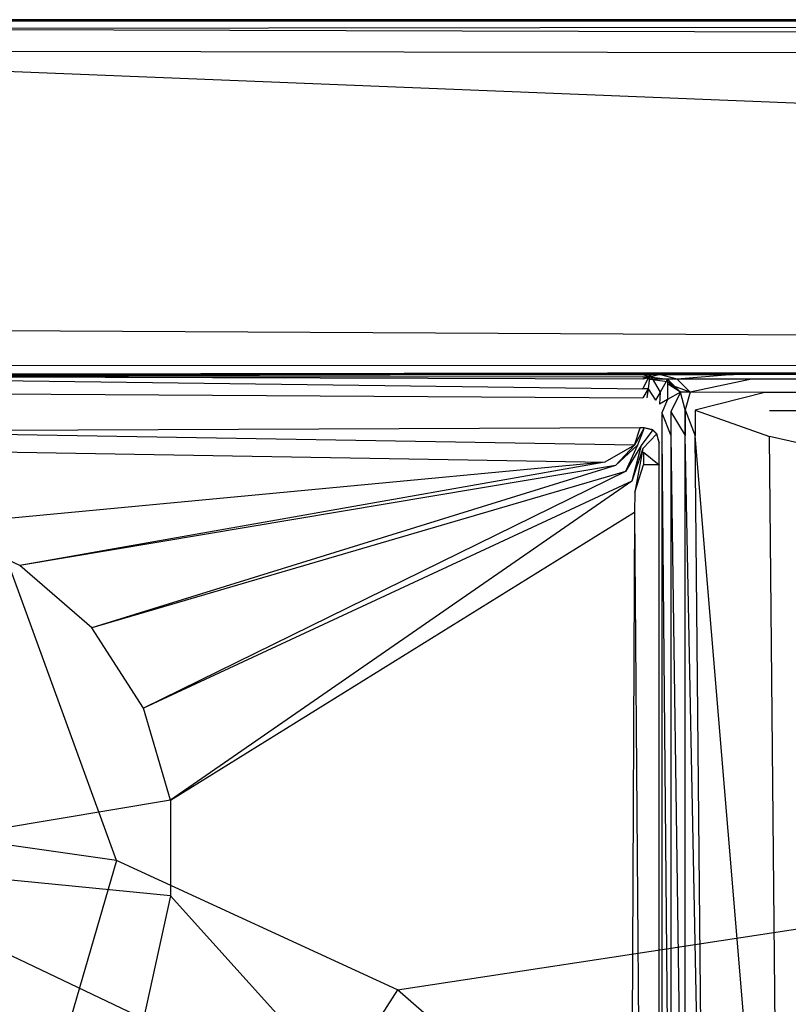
# Model space of a CAD drawing. Extents: x 0 to 1.6, y -0.9 to 0.
# Tile 6 of 8: x 0.82 to 0.91, y -0.11 to 0. Entities that reach past the tile are written whole.
import ezdxf

# ---------------------------------------------------------------- set-up
doc = ezdxf.new("R2010")
doc.units = 0
doc.layers.add('L0_ABDCKG_ABLAUF_N_UDA1690ARA24', color=7, linetype='CONTINUOUS')
doc.layers.add('L1_WANNE_N_UDA1690ARA248V___0__', color=7, linetype='CONTINUOUS')

msp = doc.modelspace()

# ---------------------------------------------------------------- linework, layer by layer
at = {"layer": 'L0_ABDCKG_ABLAUF_N_UDA1690ARA24', "color": 8}
for points, invisible_edges in [([(0.894287, -0.046485, 0.035769), (0.799774, -0.046858, 0.037604), (0.894286, -0.046459, 0.037604), (0.894287, -0.046485, 0.035769)], 14), ([(0.799774, -0.046858, 0.037604), (0.893635, -0.048438, 0.039604), (0.894286, -0.046459, 0.037604), (0.799774, -0.046858, 0.037604)], 13), ([(0.799774, -0.046858, 0.037604), (0.894287, -0.046485, 0.035769), (0.799774, -0.046884, 0.035769), (0.799774, -0.046858, 0.037604)], 13), ([(0.893635, -0.048438, 0.039604), (0.799774, -0.046858, 0.037604), (0.799774, -0.048837, 0.039604), (0.893635, -0.048438, 0.039604)], 14), ([(0.893635, -0.048438, 0.039604), (0.894752, -0.046459, 0.037604), (0.894286, -0.046459, 0.037604), (0.893635, -0.048438, 0.039604)], 13), ([(0.894752, -0.046459, 0.037604), (0.893635, -0.048438, 0.039604), (0.893979, -0.048438, 0.039604), (0.894752, -0.046459, 0.037604)], 14), ([(0.894752, -0.046459, 0.037604), (0.893979, -0.048438, 0.039604), (0.894395, -0.048491, 0.039604), (0.894752, -0.046459, 0.037604)], 14), ([(0.894286, -0.046459, 0.037604), (0.894753, -0.046485, 0.035769), (0.894287, -0.046485, 0.035769), (0.894286, -0.046459, 0.037604)], 13), ([(0.894753, -0.046485, 0.035769), (0.894286, -0.046459, 0.037604), (0.894752, -0.046459, 0.037604), (0.894753, -0.046485, 0.035769)], 14), ([(0.895725, -0.046719, 0.037604), (0.894752, -0.046459, 0.037604), (0.894395, -0.048491, 0.039604), (0.895725, -0.046719, 0.037604)], 14), ([(0.895725, -0.046719, 0.037604), (0.894395, -0.048491, 0.039604), (0.8946, -0.048823, 0.039604), (0.895725, -0.046719, 0.037604)], 14), ([(0.89618, -0.047175, 0.037604), (0.895725, -0.046719, 0.037604), (0.8946, -0.048823, 0.039604), (0.89618, -0.047175, 0.037604)], 14), ([(0.894752, -0.046459, 0.037604), (0.895726, -0.046745, 0.035769), (0.894753, -0.046485, 0.035769), (0.894752, -0.046459, 0.037604)], 13), ([(0.895726, -0.046745, 0.035769), (0.894752, -0.046459, 0.037604), (0.895725, -0.046719, 0.037604), (0.895726, -0.046745, 0.035769)], 14), ([(0.895725, -0.046719, 0.037604), (0.896181, -0.047201, 0.035769), (0.895726, -0.046745, 0.035769), (0.895725, -0.046719, 0.037604)], 13), ([(0.896181, -0.047201, 0.035769), (0.895725, -0.046719, 0.037604), (0.89618, -0.047175, 0.037604), (0.896181, -0.047201, 0.035769)], 14), ([(0.89618, -0.047175, 0.037604), (0.8946, -0.048823, 0.039604), (0.894656, -0.049226, 0.039604), (0.89618, -0.047175, 0.037604)], 14), ([(0.896441, -0.048148, 0.037604), (0.89618, -0.047175, 0.037604), (0.894656, -0.049226, 0.039604), (0.896441, -0.048148, 0.037604)], 14), ([(0.894656, -0.049226, 0.039604), (0.896441, -0.05068, 0.037604), (0.896441, -0.048148, 0.037604), (0.894656, -0.049226, 0.039604)], 14), ([(0.896441, -0.048148, 0.037604), (0.896181, -0.047201, 0.035769), (0.89618, -0.047175, 0.037604), (0.896441, -0.048148, 0.037604)], 14), ([(0.896181, -0.047201, 0.035769), (0.896441, -0.048148, 0.037604), (0.896442, -0.048174, 0.035769), (0.896181, -0.047201, 0.035769)], 13), ([(0.896441, -0.05068, 0.037604), (0.896442, -0.048174, 0.035769), (0.896441, -0.048148, 0.037604), (0.896441, -0.05068, 0.037604)], 14), ([(0.896442, -0.048174, 0.035769), (0.896441, -0.05068, 0.037604), (0.896442, -0.050727, 0.035769), (0.896442, -0.048174, 0.035769)], 13), ([(0.799774, -0.048837, 0.039604), (0.890256, -0.050386, 0.039604), (0.893635, -0.048438, 0.039604), (0.799774, -0.048837, 0.039604)], 14), ([(0.890256, -0.050386, 0.039604), (0.799774, -0.048837, 0.039604), (0.799774, -0.050618, 0.039604), (0.890256, -0.050386, 0.039604)], 13), ([(0.891476, -0.050777, 0.039604), (0.893635, -0.048438, 0.039604), (0.890256, -0.050386, 0.039604), (0.891476, -0.050777, 0.039604)], 13), ([(0.893635, -0.048438, 0.039604), (0.891476, -0.050777, 0.039604), (0.893979, -0.048438, 0.039604), (0.893635, -0.048438, 0.039604)], 14), ([(0.892613, -0.051442, 0.039604), (0.893979, -0.048438, 0.039604), (0.891476, -0.050777, 0.039604), (0.892613, -0.051442, 0.039604)], 13), ([(0.893979, -0.048438, 0.039604), (0.892613, -0.051442, 0.039604), (0.894395, -0.048491, 0.039604), (0.893979, -0.048438, 0.039604)], 14), ([(0.893338, -0.052538, 0.039604), (0.894395, -0.048491, 0.039604), (0.892613, -0.051442, 0.039604), (0.893338, -0.052538, 0.039604)], 13), ([(0.894395, -0.048491, 0.039604), (0.893338, -0.052538, 0.039604), (0.8946, -0.048823, 0.039604), (0.894395, -0.048491, 0.039604)], 14), ([(0.893668, -0.05381, 0.039604), (0.8946, -0.048823, 0.039604), (0.893338, -0.052538, 0.039604), (0.893668, -0.05381, 0.039604)], 13), ([(0.8946, -0.048823, 0.039604), (0.893668, -0.05381, 0.039604), (0.894656, -0.049226, 0.039604), (0.8946, -0.048823, 0.039604)], 14), ([(0.893668, -0.05381, 0.039604), (0.894652, -0.05068, 0.039604), (0.894656, -0.049226, 0.039604), (0.893668, -0.05381, 0.039604)], 14), ([(0.896441, -0.05068, 0.037604), (0.894656, -0.049226, 0.039604), (0.894652, -0.05068, 0.039604), (0.896441, -0.05068, 0.037604)], 13), ([(0.799774, -0.050618, 0.039604), (0.813697, -0.057622, 0.039604), (0.890256, -0.050386, 0.039604), (0.799774, -0.050618, 0.039604)], 14), ([(0.823597, -0.062138, 0.039604), (0.890256, -0.050386, 0.039604), (0.813697, -0.057622, 0.039604), (0.823597, -0.062138, 0.039604)], 13), ([(0.890256, -0.050386, 0.039604), (0.823597, -0.062138, 0.039604), (0.891476, -0.050777, 0.039604), (0.890256, -0.050386, 0.039604)], 14), ([(0.831827, -0.069257, 0.039604), (0.891476, -0.050777, 0.039604), (0.823597, -0.062138, 0.039604), (0.831827, -0.069257, 0.039604)], 13), ([(0.891476, -0.050777, 0.039604), (0.831827, -0.069257, 0.039604), (0.892613, -0.051442, 0.039604), (0.891476, -0.050777, 0.039604)], 14), ([(0.837711, -0.078412, 0.039604), (0.892613, -0.051442, 0.039604), (0.831827, -0.069257, 0.039604), (0.837711, -0.078412, 0.039604)], 13), ([(0.892613, -0.051442, 0.039604), (0.837711, -0.078412, 0.039604), (0.893338, -0.052538, 0.039604), (0.892613, -0.051442, 0.039604)], 14), ([(0.893664, -0.056083, 0.039604), (0.89444, -0.160766, 0.039604), (0.894652, -0.05068, 0.039604), (0.893664, -0.056083, 0.039604)], 14), ([(0.894652, -0.05068, 0.039604), (0.893668, -0.05381, 0.039604), (0.893664, -0.056083, 0.039604), (0.894652, -0.05068, 0.039604)], 13), ([(0.896441, -0.05068, 0.037604), (0.894652, -0.05068, 0.039604), (0.89444, -0.160766, 0.039604), (0.896441, -0.05068, 0.037604)], 14), ([(0.896441, -0.162508, 0.037604), (0.896441, -0.05068, 0.037604), (0.89444, -0.160766, 0.039604), (0.896441, -0.162508, 0.037604)], 14), ([(0.896441, -0.162508, 0.037604), (0.896442, -0.050727, 0.035769), (0.896441, -0.05068, 0.037604), (0.896441, -0.162508, 0.037604)], 14), ([(0.896442, -0.050727, 0.035769), (0.896441, -0.162508, 0.037604), (0.896442, -0.162522, 0.035769), (0.896442, -0.050727, 0.035769)], 13), ([(0.840775, -0.088854, 0.039604), (0.893338, -0.052538, 0.039604), (0.837711, -0.078412, 0.039604), (0.840775, -0.088854, 0.039604)], 13), ([(0.893338, -0.052538, 0.039604), (0.840775, -0.088854, 0.039604), (0.893668, -0.05381, 0.039604), (0.893338, -0.052538, 0.039604)], 14), ([(0.840775, -0.088854, 0.039604), (0.893664, -0.056083, 0.039604), (0.893668, -0.05381, 0.039604), (0.840775, -0.088854, 0.039604)], 14), ([(0.840775, -0.09977, 0.039604), (0.893186, -0.157849, 0.039604), (0.893664, -0.056083, 0.039604), (0.840775, -0.09977, 0.039604)], 14), ([(0.893664, -0.056083, 0.039604), (0.840775, -0.088854, 0.039604), (0.840775, -0.09977, 0.039604), (0.893664, -0.056083, 0.039604)], 13), ([(0.89444, -0.160766, 0.039604), (0.893664, -0.056083, 0.039604), (0.893186, -0.157849, 0.039604), (0.89444, -0.160766, 0.039604)], 13), ([(0.823597, -0.062138, 0.039604), (0.813697, -0.057622, 0.039604), (0.799774, -0.095754, 0.039604), (0.823597, -0.062138, 0.039604)], 14), ([(0.831827, -0.069257, 0.039604), (0.823597, -0.062138, 0.039604), (0.799774, -0.095754, 0.039604), (0.831827, -0.069257, 0.039604)], 14), ([(0.837711, -0.078412, 0.039604), (0.831827, -0.069257, 0.039604), (0.799774, -0.095754, 0.039604), (0.837711, -0.078412, 0.039604)], 14), ([(0.840775, -0.088854, 0.039604), (0.837711, -0.078412, 0.039604), (0.799774, -0.095754, 0.039604), (0.840775, -0.088854, 0.039604)], 14), ([(0.840775, -0.088854, 0.039604), (0.799774, -0.095754, 0.039604), (0.840775, -0.09977, 0.039604), (0.840775, -0.088854, 0.039604)], 14), ([(0.840775, -0.09977, 0.039604), (0.799774, -0.095754, 0.039604), (0.837705, -0.113764, 0.039604), (0.840775, -0.09977, 0.039604)], 14), ([(0.837705, -0.113764, 0.039604), (0.799774, -0.095754, 0.039604), (0.831827, -0.122948, 0.039604), (0.837705, -0.113764, 0.039604)], 14), ([(0.831827, -0.122948, 0.039604), (0.799774, -0.095754, 0.039604), (0.823579, -0.130086, 0.039604), (0.831827, -0.122948, 0.039604)], 14), ([(0.893186, -0.157849, 0.039604), (0.840775, -0.09977, 0.039604), (0.837705, -0.113764, 0.039604), (0.893186, -0.157849, 0.039604)], 13)]:
    msp.add_3dface(points, dxfattribs=dict(at, invisible_edges=invisible_edges))
at = {"layer": 'L1_WANNE_N_UDA1690ARA248V___0__', "color": 8}
for points, invisible_edges in [([(0.799774, 0, 0.002053), (1.589769, 0), (0.799774, 0), (0.799774, 0, 0.002053)], 13), ([(1.589769, 0), (0.799774, 0, 0.002053), (1.589792, 0, 0.002101), (1.589769, 0)], 14), ([(0.799774, 0), (1.589128, -0.000172), (0.799774, -0.000163), (0.799774, 0)], 13), ([(1.589128, -0.000172), (0.799774, 0), (1.589769, 0), (1.589128, -0.000172)], 14), ([(0.799774, 0, 0.042676), (1.589792, 0, 0.002101), (0.799774, 0, 0.002053), (0.799774, 0, 0.042676)], 13), ([(1.589792, 0, 0.002101), (0.799774, 0, 0.042676), (1.590085, 0, 0.043338), (1.589792, 0, 0.002101)], 14), ([(0.799774, -0.001035, 0.046974), (1.59012, 0, 0.044495), (0.799774, 0, 0.044495), (0.799774, -0.001035, 0.046974)], 13), ([(1.59012, 0, 0.044495), (0.799774, -0.001035, 0.046974), (1.589984, -0.001047, 0.046974), (1.59012, 0, 0.044495)], 14), ([(0.799774, 0, 0.044495), (1.590085, 0, 0.043338), (0.799774, 0, 0.042676), (0.799774, 0, 0.044495)], 13), ([(1.590085, 0, 0.043338), (0.799774, 0, 0.044495), (1.59012, 0, 0.044495), (1.590085, 0, 0.043338)], 14), ([(0.799774, -0.000163), (0.834615, -0.095749), (0.799774, -0.090708), (0.799774, -0.000163)], 13), ([(0.834615, -0.095749), (0.799774, -0.000163), (1.589128, -0.000172), (0.834615, -0.095749)], 14), ([(1.589662, -0.003533, 0.048), (0.799774, -0.001035, 0.046974), (0.799774, -0.003533, 0.048), (1.589662, -0.003533, 0.048)], 13), ([(0.799774, -0.001035, 0.046974), (1.589662, -0.003533, 0.048), (1.589984, -0.001047, 0.046974), (0.799774, -0.001035, 0.046974)], 14), ([(1.589128, -0.000172), (0.866635, -0.110464), (0.834615, -0.095749), (1.589128, -0.000172)], 13), ([(0.866635, -0.110464), (1.589128, -0.000172), (1.592938, -0.000198), (0.866635, -0.110464)], 14), ([(1.592938, -0.000198), (0.893237, -0.133661), (0.866635, -0.110464), (1.592938, -0.000198)], 13), ([(0.893237, -0.133661), (1.592938, -0.000198), (1.59599, -0.00105), (0.893237, -0.133661)], 14), ([(1.59599, -0.00105), (0.912268, -0.16346), (0.893237, -0.133661), (1.59599, -0.00105)], 13), ([(1.588133, -0.004966, 0.048), (0.799774, -0.003533, 0.048), (0.799774, -0.004966, 0.048), (1.588133, -0.004966, 0.048)], 13), ([(0.799774, -0.003533, 0.048), (1.588133, -0.004966, 0.048), (1.589662, -0.003533, 0.048), (0.799774, -0.003533, 0.048)], 14), ([(1.555798, -0.035265, 0.048), (0.799774, -0.004966, 0.048), (0.799774, -0.035265, 0.048), (1.555798, -0.035265, 0.048)], 13), ([(0.799774, -0.004966, 0.048), (1.555798, -0.035265, 0.048), (1.588133, -0.004966, 0.048), (0.799774, -0.004966, 0.048)], 14), ([(1.550337, -0.039301, 0.048), (0.799774, -0.035265, 0.048), (0.799774, -0.039405, 0.048), (1.550337, -0.039301, 0.048)], 13), ([(0.799774, -0.035265, 0.048), (1.550337, -0.039301, 0.048), (1.555798, -0.035265, 0.048), (0.799774, -0.035265, 0.048)], 14), ([(1.550337, -0.039301, 0.048), (0.799774, -0.040382, 0.047301), (1.507743, -0.040012, 0.047861), (1.550337, -0.039301, 0.048)], 14), ([(1.550337, -0.039301, 0.048), (0.799774, -0.039405, 0.048), (0.799774, -0.040382, 0.047301), (1.550337, -0.039301, 0.048)], 14), ([(1.507743, -0.040012, 0.047861), (0.799774, -0.040382, 0.04584), (1.469305, -0.040078, 0.046228), (1.507743, -0.040012, 0.047861)], 14), ([(1.507743, -0.040012, 0.047861), (0.799774, -0.040382, 0.047301), (0.799774, -0.040382, 0.04584), (1.507743, -0.040012, 0.047861)], 14), ([(1.469305, -0.040078, 0.046228), (0.799774, -0.040382, 0.040248), (0.903989, -0.040368, 0.039699), (1.469305, -0.040078, 0.046228)], 14), ([(1.469305, -0.040078, 0.046228), (0.799774, -0.040382, 0.04584), (0.799774, -0.040382, 0.040248), (1.469305, -0.040078, 0.046228)], 14), ([(1.471848, -0.040382, 0.046111), (1.469305, -0.040078, 0.046228), (0.903989, -0.040368, 0.039699), (1.471848, -0.040382, 0.046111)], 14), ([(0.903989, -0.040368, 0.039699), (0.799774, -0.040382, 0.039186), (0.895642, -0.040382, 0.038785), (0.903989, -0.040368, 0.039699)], 13), ([(0.799774, -0.040382, 0.039186), (0.903989, -0.040368, 0.039699), (0.799774, -0.040382, 0.040248), (0.799774, -0.040382, 0.039186)], 14), ([(0.799774, -0.040786, 0.034475), (0.89459, -0.042048, 0.034824), (0.894587, -0.040382, 0.034475), (0.799774, -0.040786, 0.034475)], 14), ([(0.895642, -0.040382, 0.038785), (0.799774, -0.040659, 0.03699), (0.894587, -0.040929, 0.037566), (0.895642, -0.040382, 0.038785)], 14), ([(0.799774, -0.040382, 0.039186), (0.799774, -0.040659, 0.03699), (0.895642, -0.040382, 0.038785), (0.799774, -0.040382, 0.039186)], 14), ([(0.799774, -0.040723, 0.03603), (0.799774, -0.040786, 0.034475), (0.894587, -0.040382, 0.034475), (0.799774, -0.040723, 0.03603)], 14), ([(0.894587, -0.040656, 0.036318), (0.799774, -0.040723, 0.03603), (0.894587, -0.040382, 0.034475), (0.894587, -0.040656, 0.036318)], 14), ([(0.799774, -0.040659, 0.03699), (0.799774, -0.040723, 0.03603), (0.894587, -0.040656, 0.036318), (0.799774, -0.040659, 0.03699)], 14), ([(0.894587, -0.040929, 0.037566), (0.799774, -0.040659, 0.03699), (0.894587, -0.040656, 0.036318), (0.894587, -0.040929, 0.037566)], 14), ([(0.89459, -0.042048, 0.034824), (0.799774, -0.040786, 0.034475), (0.799774, -0.042451, 0.034824), (0.89459, -0.042048, 0.034824)], 13), ([(0.89459, -0.042048, 0.034824), (0.895411, -0.040382, 0.034475), (0.894587, -0.040382, 0.034475), (0.89459, -0.042048, 0.034824)], 13), ([(0.896502, -0.040382, 0.038136), (0.894587, -0.040929, 0.037566), (0.895411, -0.040929, 0.037566), (0.896502, -0.040382, 0.038136)], 14), ([(0.895642, -0.040382, 0.038785), (0.894587, -0.040929, 0.037566), (0.896502, -0.040382, 0.038136), (0.895642, -0.040382, 0.038785)], 14), ([(0.895411, -0.040656, 0.036318), (0.894587, -0.040382, 0.034475), (0.895411, -0.040382, 0.034475), (0.895411, -0.040656, 0.036318)], 13), ([(0.894587, -0.040382, 0.034475), (0.895411, -0.040656, 0.036318), (0.894587, -0.040656, 0.036318), (0.894587, -0.040382, 0.034475)], 14), ([(0.895411, -0.040929, 0.037566), (0.894587, -0.040656, 0.036318), (0.895411, -0.040656, 0.036318), (0.895411, -0.040929, 0.037566)], 13), ([(0.894587, -0.040656, 0.036318), (0.895411, -0.040929, 0.037566), (0.894587, -0.040929, 0.037566), (0.894587, -0.040656, 0.036318)], 14), ([(0.895411, -0.040382, 0.034475), (0.89459, -0.042048, 0.034824), (0.895193, -0.042048, 0.034824), (0.895411, -0.040382, 0.034475)], 14), ([(0.896561, -0.042417, 0.034824), (0.895411, -0.040382, 0.034475), (0.895193, -0.042048, 0.034824), (0.896561, -0.042417, 0.034824)], 13), ([(0.895411, -0.040382, 0.034475), (0.896561, -0.042417, 0.034824), (0.897418, -0.040923, 0.034475), (0.895411, -0.040382, 0.034475)], 14), ([(0.897418, -0.040923, 0.034475), (0.895411, -0.040656, 0.036318), (0.895411, -0.040382, 0.034475), (0.897418, -0.040923, 0.034475)], 13), ([(0.898525, -0.040928, 0.037748), (0.896502, -0.040382, 0.038136), (0.895411, -0.040929, 0.037566), (0.898525, -0.040928, 0.037748)], 14), ([(0.895411, -0.040656, 0.036318), (0.897418, -0.040923, 0.034475), (0.897418, -0.041197, 0.03633), (0.895411, -0.040656, 0.036318)], 14), ([(0.897418, -0.041197, 0.03633), (0.895411, -0.040929, 0.037566), (0.895411, -0.040656, 0.036318), (0.897418, -0.041197, 0.03633)], 13), ([(0.898525, -0.040928, 0.037748), (0.895411, -0.040929, 0.037566), (0.897418, -0.04147, 0.037583), (0.898525, -0.040928, 0.037748)], 14), ([(0.895411, -0.040929, 0.037566), (0.897418, -0.041197, 0.03633), (0.897418, -0.04147, 0.037583), (0.895411, -0.040929, 0.037566)], 14), ([(0.895642, -0.040382, 0.038785), (0.904929, -0.040382, 0.038516), (0.903989, -0.040368, 0.039699), (0.895642, -0.040382, 0.038785)], 14), ([(0.904929, -0.040382, 0.038516), (0.895642, -0.040382, 0.038785), (0.896502, -0.040382, 0.038136), (0.904929, -0.040382, 0.038516)], 13), ([(0.898525, -0.040928, 0.037748), (0.904929, -0.040382, 0.038516), (0.896502, -0.040382, 0.038136), (0.898525, -0.040928, 0.037748)], 13), ([(0.897402, -0.043264, 0.034824), (0.897418, -0.040923, 0.034475), (0.896561, -0.042417, 0.034824), (0.897402, -0.043264, 0.034824)], 13), ([(0.897418, -0.040923, 0.034475), (0.897402, -0.043264, 0.034824), (0.898886, -0.042401, 0.034475), (0.897418, -0.040923, 0.034475)], 14), ([(0.897418, -0.040923, 0.034475), (0.898886, -0.042401, 0.034475), (0.898886, -0.042401, 0.03635), (0.897418, -0.040923, 0.034475)], 14), ([(0.898886, -0.042401, 0.03635), (0.897418, -0.041197, 0.03633), (0.897418, -0.040923, 0.034475), (0.898886, -0.042401, 0.03635)], 14), ([(0.900005, -0.042417, 0.037767), (0.898525, -0.040928, 0.037748), (0.897418, -0.04147, 0.037583), (0.900005, -0.042417, 0.037767)], 14), ([(0.898886, -0.042401, 0.037602), (0.897418, -0.041197, 0.03633), (0.898886, -0.042401, 0.03635), (0.898886, -0.042401, 0.037602)], 14), ([(0.898886, -0.042401, 0.037602), (0.897418, -0.04147, 0.037583), (0.897418, -0.041197, 0.03633), (0.898886, -0.042401, 0.037602)], 14), ([(0.900005, -0.042417, 0.037767), (0.897418, -0.04147, 0.037583), (0.898886, -0.042401, 0.037602), (0.900005, -0.042417, 0.037767)], 14), ([(0.904929, -0.040382, 0.038516), (0.898525, -0.040928, 0.037748), (0.906988, -0.040937, 0.038143), (0.904929, -0.040382, 0.038516)], 14), ([(0.900005, -0.042417, 0.037767), (0.906988, -0.040937, 0.038143), (0.898525, -0.040928, 0.037748), (0.900005, -0.042417, 0.037767)], 13), ([(0.906988, -0.040937, 0.038143), (0.900005, -0.042417, 0.037767), (0.908494, -0.042454, 0.038161), (0.906988, -0.040937, 0.038143)], 14), ([(1.471848, -0.040382, 0.046111), (0.903989, -0.040368, 0.039699), (0.904929, -0.040382, 0.038516), (1.471848, -0.040382, 0.046111)], 14), ([(1.474625, -0.041131, 0.046042), (0.904929, -0.040382, 0.038516), (0.906988, -0.040937, 0.038143), (1.474625, -0.041131, 0.046042)], 14), ([(1.474625, -0.041131, 0.046042), (1.471848, -0.040382, 0.046111), (0.904929, -0.040382, 0.038516), (1.474625, -0.041131, 0.046042)], 14), ([(0.908494, -0.042454, 0.038161), (1.474625, -0.041131, 0.046042), (0.906988, -0.040937, 0.038143), (0.908494, -0.042454, 0.038161)], 13), ([(1.474625, -0.041131, 0.046042), (0.908494, -0.042454, 0.038161), (1.476657, -0.043177, 0.046047), (1.474625, -0.041131, 0.046042)], 14), ([(0.799774, -0.042451, 0.034824), (0.894592, -0.043069, 0.035753), (0.89459, -0.042048, 0.034824), (0.799774, -0.042451, 0.034824)], 14), ([(0.894592, -0.043069, 0.035753), (0.799774, -0.042451, 0.034824), (0.799774, -0.043472, 0.035753), (0.894592, -0.043069, 0.035753)], 13), ([(0.894592, -0.043069, 0.035753), (0.895193, -0.042048, 0.034824), (0.89459, -0.042048, 0.034824), (0.894592, -0.043069, 0.035753)], 13), ([(0.895193, -0.042048, 0.034824), (0.894592, -0.043069, 0.035753), (0.89506, -0.043069, 0.035753), (0.895193, -0.042048, 0.034824)], 14), ([(0.896035, -0.043332, 0.035753), (0.895193, -0.042048, 0.034824), (0.89506, -0.043069, 0.035753), (0.896035, -0.043332, 0.035753)], 13), ([(0.895193, -0.042048, 0.034824), (0.896035, -0.043332, 0.035753), (0.896561, -0.042417, 0.034824), (0.895193, -0.042048, 0.034824)], 14), ([(0.896493, -0.043792, 0.035753), (0.896561, -0.042417, 0.034824), (0.896035, -0.043332, 0.035753), (0.896493, -0.043792, 0.035753)], 13), ([(0.896561, -0.042417, 0.034824), (0.896493, -0.043792, 0.035753), (0.897402, -0.043264, 0.034824), (0.896561, -0.042417, 0.034824)], 14), ([(0.897768, -0.04464, 0.034824), (0.898886, -0.042401, 0.034475), (0.897402, -0.043264, 0.034824), (0.897768, -0.04464, 0.034824)], 13), ([(0.898886, -0.042401, 0.034475), (0.897768, -0.04464, 0.034824), (0.899424, -0.044421, 0.034475), (0.898886, -0.042401, 0.034475)], 14), ([(0.898886, -0.042401, 0.03635), (0.899424, -0.044421, 0.034475), (0.899424, -0.044421, 0.036372), (0.898886, -0.042401, 0.03635)], 13), ([(0.899424, -0.044421, 0.034475), (0.898886, -0.042401, 0.03635), (0.898886, -0.042401, 0.034475), (0.899424, -0.044421, 0.034475)], 14), ([(0.899424, -0.044421, 0.037619), (0.900005, -0.042417, 0.037767), (0.898886, -0.042401, 0.037602), (0.899424, -0.044421, 0.037619)], 13), ([(0.898886, -0.042401, 0.037602), (0.899424, -0.044421, 0.036372), (0.899424, -0.044421, 0.037619), (0.898886, -0.042401, 0.037602)], 13), ([(0.899424, -0.044421, 0.036372), (0.898886, -0.042401, 0.037602), (0.898886, -0.042401, 0.03635), (0.899424, -0.044421, 0.036372)], 14), ([(0.900005, -0.042417, 0.037767), (0.899424, -0.044421, 0.037619), (0.900547, -0.044453, 0.037784), (0.900005, -0.042417, 0.037767)], 14), ([(0.900547, -0.044453, 0.037784), (0.908494, -0.042454, 0.038161), (0.900005, -0.042417, 0.037767), (0.900547, -0.044453, 0.037784)], 13), ([(0.908494, -0.042454, 0.038161), (0.900547, -0.044453, 0.037784), (0.909046, -0.044525, 0.038178), (0.908494, -0.042454, 0.038161)], 14), ([(0.909046, -0.044525, 0.038178), (1.476657, -0.043177, 0.046047), (0.908494, -0.042454, 0.038161), (0.909046, -0.044525, 0.038178)], 13), ([(0.896754, -0.044774, 0.035753), (0.897402, -0.043264, 0.034824), (0.896493, -0.043792, 0.035753), (0.896754, -0.044774, 0.035753)], 13), ([(0.897402, -0.043264, 0.034824), (0.896754, -0.044774, 0.035753), (0.897768, -0.04464, 0.034824), (0.897402, -0.043264, 0.034824)], 14), ([(1.476657, -0.043177, 0.046047), (0.909046, -0.044525, 0.038178), (1.477401, -0.045971, 0.046051), (1.476657, -0.043177, 0.046047)], 14), ([(0.896754, -0.044774, 0.035753), (0.897768, -0.047351, 0.034824), (0.897768, -0.04464, 0.034824), (0.896754, -0.044774, 0.035753)], 14), ([(0.897768, -0.047351, 0.034824), (0.896754, -0.044774, 0.035753), (0.896754, -0.047351, 0.035753), (0.897768, -0.047351, 0.034824)], 13), ([(0.897768, -0.04464, 0.034824), (0.899424, -0.047351, 0.034475), (0.899424, -0.044421, 0.034475), (0.897768, -0.04464, 0.034824)], 14), ([(0.899424, -0.047351, 0.034475), (0.897768, -0.04464, 0.034824), (0.897768, -0.047351, 0.034824), (0.899424, -0.047351, 0.034475)], 13), ([(0.899424, -0.044421, 0.037619), (0.899424, -0.047351, 0.036411), (0.899424, -0.047351, 0.037658), (0.899424, -0.044421, 0.037619)], 13), ([(0.899424, -0.047351, 0.036411), (0.899424, -0.044421, 0.037619), (0.899424, -0.044421, 0.036372), (0.899424, -0.047351, 0.036411)], 14), ([(0.900547, -0.047383, 0.037822), (0.899424, -0.044421, 0.037619), (0.899424, -0.047351, 0.037658), (0.900547, -0.047383, 0.037822)], 13), ([(0.899424, -0.044421, 0.037619), (0.900547, -0.047383, 0.037822), (0.900547, -0.044453, 0.037784), (0.899424, -0.044421, 0.037619)], 14), ([(0.899424, -0.044421, 0.036372), (0.899424, -0.047351, 0.034475), (0.899424, -0.047351, 0.036411), (0.899424, -0.044421, 0.036372)], 13), ([(0.899424, -0.047351, 0.034475), (0.899424, -0.044421, 0.036372), (0.899424, -0.044421, 0.034475), (0.899424, -0.047351, 0.034475)], 14), ([(0.909046, -0.047453, 0.038214), (0.900547, -0.044453, 0.037784), (0.900547, -0.047383, 0.037822), (0.909046, -0.047453, 0.038214)], 13), ([(0.900547, -0.044453, 0.037784), (0.909046, -0.047453, 0.038214), (0.909046, -0.044525, 0.038178), (0.900547, -0.044453, 0.037784)], 14), ([(1.477401, -0.04886, 0.04606), (0.909046, -0.044525, 0.038178), (0.909046, -0.047453, 0.038214), (1.477401, -0.04886, 0.04606)], 14), ([(1.477401, -0.045971, 0.046051), (0.909046, -0.044525, 0.038178), (1.477401, -0.04886, 0.04606), (1.477401, -0.045971, 0.046051)], 14), ([(0.897768, -0.16035, 0.034824), (0.896754, -0.047351, 0.035753), (0.896754, -0.160216, 0.035753), (0.897768, -0.16035, 0.034824)], 13), ([(0.896754, -0.047351, 0.035753), (0.897768, -0.16035, 0.034824), (0.897768, -0.047351, 0.034824), (0.896754, -0.047351, 0.035753)], 14), ([(0.899424, -0.16057, 0.034475), (0.897768, -0.047351, 0.034824), (0.897768, -0.16035, 0.034824), (0.899424, -0.16057, 0.034475)], 13), ([(0.897768, -0.047351, 0.034824), (0.899424, -0.16057, 0.034475), (0.899424, -0.047351, 0.034475), (0.897768, -0.047351, 0.034824)], 14), ([(0.899424, -0.047351, 0.037658), (0.899424, -0.16057, 0.037916), (0.899424, -0.16057, 0.039163), (0.899424, -0.047351, 0.037658)], 13), ([(0.899424, -0.16057, 0.037916), (0.899424, -0.047351, 0.037658), (0.899424, -0.047351, 0.036411), (0.899424, -0.16057, 0.037916)], 14), ([(0.901621, -0.160352, 0.039244), (0.899424, -0.047351, 0.037658), (0.899424, -0.16057, 0.039163), (0.901621, -0.160352, 0.039244)], 14), ([(0.901621, -0.160352, 0.039244), (0.900547, -0.047383, 0.037822), (0.899424, -0.047351, 0.037658), (0.901621, -0.160352, 0.039244)], 14), ([(0.899424, -0.047351, 0.036411), (0.899424, -0.16057, 0.034475), (0.899424, -0.16057, 0.037916), (0.899424, -0.047351, 0.036411)], 13), ([(0.899424, -0.16057, 0.034475), (0.899424, -0.047351, 0.036411), (0.899424, -0.047351, 0.034475), (0.899424, -0.16057, 0.034475)], 14), ([(0.910078, -0.161266, 0.039585), (0.900547, -0.047383, 0.037822), (0.901621, -0.160352, 0.039244), (0.910078, -0.161266, 0.039585)], 14), ([(0.910078, -0.161266, 0.039585), (0.909046, -0.047453, 0.038214), (0.900547, -0.047383, 0.037822), (0.910078, -0.161266, 0.039585)], 14), ([(1.477595, -0.179531, 0.046398), (0.909046, -0.047453, 0.038214), (0.910078, -0.161266, 0.039585), (1.477595, -0.179531, 0.046398)], 14), ([(1.477595, -0.179531, 0.046398), (1.477401, -0.04886, 0.04606), (0.909046, -0.047453, 0.038214), (1.477595, -0.179531, 0.046398)], 14), ([(0.834615, -0.095749), (0.799774, -0.215158), (0.799774, -0.090708), (0.834615, -0.095749)], 14), ([(0.866635, -0.110464), (0.799774, -0.215158), (0.834615, -0.095749), (0.866635, -0.110464)], 14), ([(0.893237, -0.133661), (0.799774, -0.215158), (0.866635, -0.110464), (0.893237, -0.133661)], 14)]:
    msp.add_3dface(points, dxfattribs=dict(at, invisible_edges=invisible_edges))

doc.saveas('drawing.dxf')
